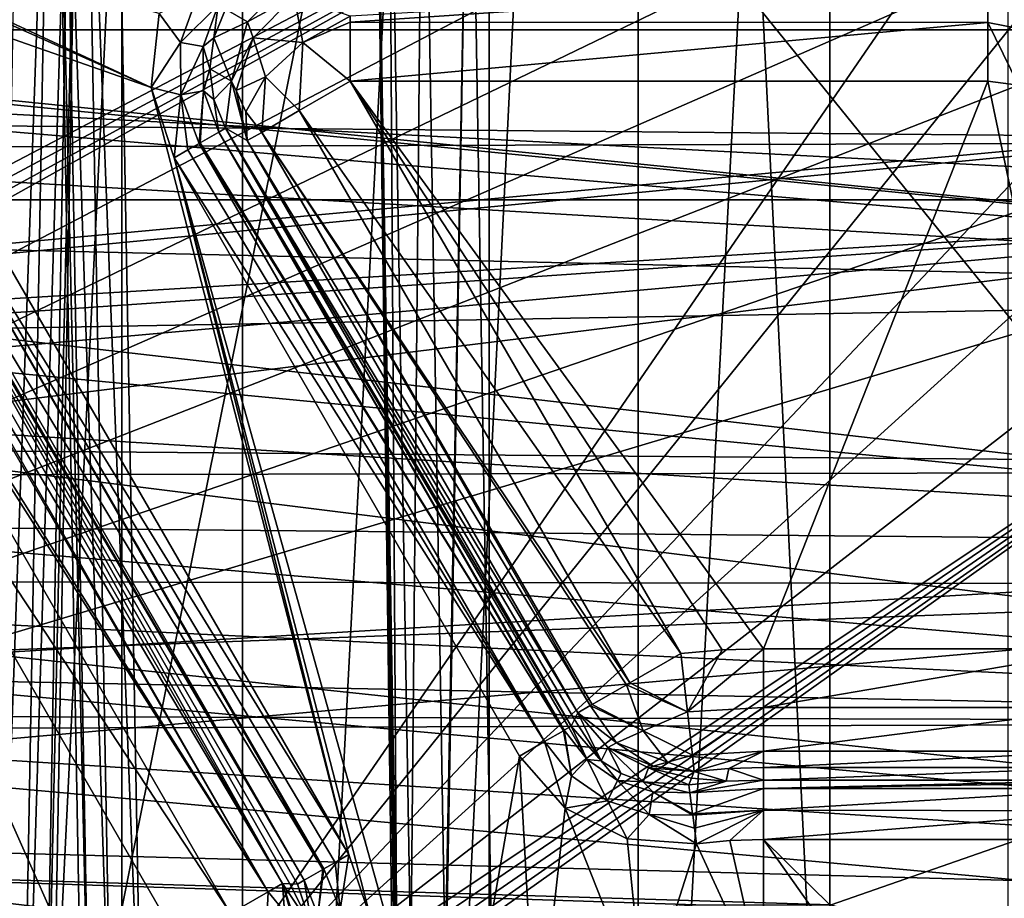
# Model space of a CAD drawing. Header units: millimetres. Extents: x -40 to 40, y -40 to 40.
# Tile 183 of 192: x 16.7 to 25, y 4 to 11.4. Entities that reach past the tile are written whole.
import ezdxf

# ---------------------------------------------------------------- set-up
doc = ezdxf.new("R2010")
doc.units = ezdxf.units.MM
doc.header["$LTSCALE"] = 8.749007
for name, color, linetype in [('1', 7, 'CONTINUOUS'), ('104', 7, 'CONTINUOUS'), ('109', 7, 'CONTINUOUS'), ('139', 7, 'CONTINUOUS'), ('16', 7, 'CONTINUOUS'), ('419', 7, 'CONTINUOUS'), ('420', 7, 'CONTINUOUS'), ('430', 7, 'CONTINUOUS'), ('447', 7, 'CONTINUOUS'), ('451', 7, 'CONTINUOUS'), ('452', 7, 'CONTINUOUS'), ('453', 7, 'CONTINUOUS'), ('454', 7, 'CONTINUOUS'), ('48', 7, 'CONTINUOUS'), ('60', 7, 'CONTINUOUS'), ('658', 7, 'CONTINUOUS'), ('659', 7, 'CONTINUOUS'), ('681', 7, 'CONTINUOUS'), ('682', 7, 'CONTINUOUS'), ('683', 7, 'CONTINUOUS'), ('684', 7, 'CONTINUOUS'), ('685', 7, 'CONTINUOUS'), ('847', 7, 'CONTINUOUS'), ('848', 7, 'CONTINUOUS'), ('849', 7, 'CONTINUOUS'), ('850', 7, 'CONTINUOUS'), ('851', 7, 'CONTINUOUS'), ('854', 7, 'CONTINUOUS'), ('855', 7, 'CONTINUOUS'), ('856', 7, 'CONTINUOUS'), ('862', 7, 'CONTINUOUS'), ('863', 7, 'CONTINUOUS'), ('864', 7, 'CONTINUOUS'), ('865', 7, 'CONTINUOUS'), ('866', 7, 'CONTINUOUS'), ('867', 7, 'CONTINUOUS'), ('868', 7, 'CONTINUOUS'), ('869', 7, 'CONTINUOUS'), ('870', 7, 'CONTINUOUS'), ('871', 7, 'CONTINUOUS')]:
    doc.layers.add(name, color=color, linetype=linetype)

msp = doc.modelspace()

# ---------------------------------------------------------------- linework, layer by layer
at = {"layer": '1', "linetype": 'CONTINUOUS'}
for points in [[(18.6197, 34.8362), (15.116, 36.4932), (15.1168, -36.4929), (18.6197, 34.8362)], [(18.6204, -34.8358), (18.6197, 34.8362), (15.1168, -36.4929), (18.6204, -34.8358)], [(21.9445, 32.8434), (18.6197, 34.8362), (18.6204, -34.8358), (21.9445, 32.8434)], [(21.9451, -32.843), (21.9445, 32.8434), (18.6204, -34.8358), (21.9451, -32.843)], [(25.0582, 30.5342), (21.9445, 32.8434), (25.0583, -30.5341), (25.0582, 30.5342)], [(25.0583, -30.5341), (21.9445, 32.8434), (21.9451, -32.843), (25.0583, -30.5341)]]:
    msp.add_3dface(points, dxfattribs=at)
at = {"layer": '104', "linetype": 'CONTINUOUS'}
for points in [[(-29.2335, 13.0155, -730), (-30.4337, 9.8888, -730), (30.4335, 9.8895, -730), (-29.2335, 13.0155, -730)], [(29.2331, 13.0163, -730), (-29.2335, 13.0155, -730), (30.4335, 9.8895, -730), (29.2331, 13.0163, -730)], [(30.4335, 9.8895, -730), (-30.4337, 9.8888, -730), (0, 8.05, -730), (30.4335, 9.8895, -730)], [(1.5712, 7.8952, -730), (30.4335, 9.8895, -730), (0, 8.05, -730), (1.5712, 7.8952, -730)], [(3.0809, 7.4371, -730), (30.4335, 9.8895, -730), (1.5712, 7.8952, -730), (3.0809, 7.4371, -730)], [(4.4723, 6.6934, -730), (30.4335, 9.8895, -730), (3.0809, 7.4371, -730), (4.4723, 6.6934, -730)], [(31.3005, 6.6543, -730), (30.4335, 9.8895, -730), (4.4723, 6.6934, -730), (31.3005, 6.6543, -730)], [(5.6921, 5.6924, -730), (31.3005, 6.6543, -730), (4.4723, 6.6934, -730), (5.6921, 5.6924, -730)], [(6.6933, 4.4723, -730), (31.3005, 6.6543, -730), (5.6921, 5.6924, -730), (6.6933, 4.4723, -730)], [(23.5687, 3.9594, -730), (31.3005, 6.6543, -730), (6.6933, 4.4723, -730), (23.5687, 3.9594, -730)], [(24.6619, 3.6384, -730), (31.3005, 6.6543, -730), (23.5687, 3.9594, -730), (24.6619, 3.6384, -730)], [(31.8246, 3.346, -730), (31.3005, 6.6543, -730), (24.6619, 3.6384, -730), (31.8246, 3.346, -730)], [(7.4373, 3.0804, -730), (22.43, 3.9592, -730), (6.6933, 4.4723, -730), (7.4373, 3.0804, -730)], [(22.43, 3.9592, -730), (23.5687, 3.9594, -730), (6.6933, 4.4723, -730), (22.43, 3.9592, -730)]]:
    msp.add_3dface(points, dxfattribs=at)
at = {"layer": '109', "linetype": 'CONTINUOUS'}
for points in [[(-29.4957, 13.6475, -733), (29.4959, 13.647, -733), (-0.9862, 10.6545, -733), (-29.4957, 13.6475, -733)], [(-0.9862, 10.6545, -733), (29.4959, 13.647, -733), (0.9877, 10.6543, -733), (-0.9862, 10.6545, -733)], [(29.4959, 13.647, -733), (30.7984, 10.3781, -733), (0.9877, 10.6543, -733), (29.4959, 13.647, -733)], [(0.9877, 10.6543, -733), (30.7984, 10.3781, -733), (2.9282, 10.2915, -733), (0.9877, 10.6543, -733)], [(30.7984, 10.3781, -733), (31.7401, 6.9868, -733), (2.9282, 10.2915, -733), (30.7984, 10.3781, -733)], [(2.9282, 10.2915, -733), (31.7401, 6.9868, -733), (4.7685, 9.5787, -733), (2.9282, 10.2915, -733)], [(4.7685, 9.5787, -733), (31.7401, 6.9868, -733), (6.4472, 8.5395, -733), (4.7685, 9.5787, -733)], [(6.4472, 8.5395, -733), (31.7401, 6.9868, -733), (7.9069, 7.2091, -733), (6.4472, 8.5395, -733)], [(7.9069, 7.2091, -733), (31.7401, 6.9868, -733), (9.097, 5.6333, -733), (7.9069, 7.2091, -733)], [(31.7401, 6.9868, -733), (32.3094, 3.5142, -733), (9.097, 5.6333, -733), (31.7401, 6.9868, -733)], [(9.097, 5.6333, -733), (32.3094, 3.5142, -733), (9.9772, 3.866, -733), (9.097, 5.6333, -733)]]:
    msp.add_3dface(points, dxfattribs=at)
at = {"layer": '139', "linetype": 'CONTINUOUS'}
for points in [[(17.9164, 11.4559, -733), (14.4783, 12.4009, -733), (17.851, 10.8342, -733), (17.9164, 11.4559, -733)], [(14.4783, 12.4009, -733), (14.9298, 12.1401, -733), (17.851, 10.8342, -733), (14.4783, 12.4009, -733)], [(14.9298, 12.1401, -733), (15.2642, 11.7415, -733), (17.851, 10.8342, -733), (14.9298, 12.1401, -733)], [(15.2642, 11.7415, -733), (19.5129, 4.3825, -733), (17.851, 10.8342, -733), (15.2642, 11.7415, -733)], [(17.851, 10.8342, -733), (19.5129, 4.3825, -733), (18.0438, 10.2417, -733), (17.851, 10.8342, -733)], [(20.9482, 5.2112, -733), (18.0438, 10.2417, -733), (20.3714, 1.9113, -733), (20.9482, 5.2112, -733)], [(18.0438, 10.2417, -733), (19.7007, 3.831, -733), (20.3714, 1.9113, -733), (18.0438, 10.2417, -733)], [(19.5129, 4.3825, -733), (19.7007, 3.831, -733), (18.0438, 10.2417, -733), (19.5129, 4.3825, -733)], [(21.0905, 2.6298, -733), (20.9482, 5.2112, -733), (20.3714, 1.9113, -733), (21.0905, 2.6298, -733)], [(21.3319, 4.7728, -733), (20.9482, 5.2112, -733), (21.0905, 2.6298, -733), (21.3319, 4.7728, -733)], [(21.9956, 3.0909, -733), (21.3319, 4.7728, -733), (21.0905, 2.6298, -733), (21.9956, 3.0909, -733)], [(21.8538, 4.5137, -733), (21.3319, 4.7728, -733), (21.9956, 3.0909, -733), (21.8538, 4.5137, -733)], [(22.435, 4.4731, -733), (21.8538, 4.5137, -733), (21.9956, 3.0909, -733), (22.435, 4.4731, -733)], [(22.9997, 3.25, -733), (22.435, 4.4731, -733), (21.9956, 3.0909, -733), (22.9997, 3.25, -733)], [(22.7169, 4.4998, -733), (22.435, 4.4731, -733), (22.9997, 3.25, -733), (22.7169, 4.4998, -733)], [(23, 4.5087, -733), (22.7169, 4.4998, -733), (22.9997, 3.25, -733), (23, 4.5087, -733)], [(24.0042, 3.091, -733), (23, 4.5087, -733), (22.9997, 3.25, -733), (24.0042, 3.091, -733)], [(24.9101, 2.6294, -733), (23, 4.5087, -733), (24.0042, 3.091, -733), (24.9101, 2.6294, -733)], [(25.9916, 4.5087, -733), (23, 4.5087, -733), (24.9101, 2.6294, -733), (25.9916, 4.5087, -733)], [(25.6289, 1.9109, -733), (25.9916, 4.5087, -733), (24.9101, 2.6294, -733), (25.6289, 1.9109, -733)]]:
    msp.add_3dface(points, dxfattribs=at)
at = {"layer": '16', "linetype": 'CONTINUOUS'}
for points in [[(31.5859, 12.5831, -3.5), (32.7611, 9.0945, -3.5), (5, 11.9103, -3.5), (31.5859, 12.5831, -3.5)], [(5, 11.9103, -3.5), (32.7611, 9.0945, -3.5), (6.0041, 11.7512, -3.5), (5, 11.9103, -3.5)], [(6.0041, 11.7512, -3.5), (32.7611, 9.0945, -3.5), (6.9103, 11.2896, -3.5), (6.0041, 11.7512, -3.5)], [(6.9103, 11.2896, -3.5), (32.7611, 9.0945, -3.5), (7.6293, 10.5706, -3.5), (6.9103, 11.2896, -3.5)], [(7.6293, 10.5706, -3.5), (32.7611, 9.0945, -3.5), (8.0908, 9.6649, -3.5), (7.6293, 10.5706, -3.5)], [(8.0908, 9.6649, -3.5), (32.7611, 9.0945, -3.5), (8.25, 8.6598, -3.5), (8.0908, 9.6649, -3.5)], [(32.7611, 9.0945, -3.5), (33.5522, 5.4998, -3.5), (8.25, 8.6598, -3.5), (32.7611, 9.0945, -3.5)], [(8.25, 8.6598, -3.5), (33.5522, 5.4998, -3.5), (8.0909, 7.6557, -3.5), (8.25, 8.6598, -3.5)], [(8.0909, 7.6557, -3.5), (33.5522, 5.4998, -3.5), (7.6296, 6.7503, -3.5), (8.0909, 7.6557, -3.5)], [(7.6296, 6.7503, -3.5), (33.5522, 5.4998, -3.5), (6.9106, 6.0311, -3.5), (7.6296, 6.7503, -3.5)], [(6.9106, 6.0311, -3.5), (33.5522, 5.4998, -3.5), (6.0045, 5.5694, -3.5), (6.9106, 6.0311, -3.5)], [(33.5522, 5.4998, -3.5), (5, 5.4103, -3.5), (6.0045, 5.5694, -3.5), (33.5522, 5.4998, -3.5)], [(-33.9501, 1.8406, -3.5), (-33.5521, 5.5004, -3.5), (33.9501, 1.8406, -3.5), (-33.9501, 1.8406, -3.5)], [(33.9501, 1.8406, -3.5), (-33.5521, 5.5004, -3.5), (5, 5.4103, -3.5), (33.9501, 1.8406, -3.5)], [(33.5522, 5.4998, -3.5), (33.9501, 1.8406, -3.5), (5, 5.4103, -3.5), (33.5522, 5.4998, -3.5)]]:
    msp.add_3dface(points, dxfattribs=at)
at = {"layer": '419', "linetype": 'CONTINUOUS'}
for points in [[(16.7373, 0, -743.5699), (16.4823, 0, -743.5), (16.9996, 14.5121, -743.3166), (16.7373, 0, -743.5699)], [(16.4823, 0, -743.5), (16.7446, 14.5087, -743.2467), (16.9996, 14.5121, -743.3166), (16.4823, 0, -743.5)], [(16.921, 0, -743.7601), (16.7373, 0, -743.5699), (17.1833, 14.5121, -743.5068), (16.921, 0, -743.7601)], [(16.7373, 0, -743.5699), (16.9996, 14.5121, -743.3166), (17.1833, 14.5121, -743.5068), (16.7373, 0, -743.5699)], [(17.2442, 14.5087, -743.7641), (16.921, 0, -743.7601), (17.1833, 14.5121, -743.5068), (17.2442, 14.5087, -743.7641)], [(16.9819, 0, -744.0174), (16.921, 0, -743.7601), (17.2442, 14.5087, -743.7641), (16.9819, 0, -744.0174)]]:
    msp.add_3dface(points, dxfattribs=at)
at = {"layer": '420', "linetype": 'CONTINUOUS'}
for points in [[(14.3105, 0, -820.5175), (16.9819, 0, -744.0174), (14.5551, 14.5087, -820.7708), (14.3105, 0, -820.5175)], [(16.9819, 0, -744.0174), (17.2442, 14.5087, -743.7641), (14.5551, 14.5087, -820.7708), (16.9819, 0, -744.0174)]]:
    msp.add_3dface(points, dxfattribs=at)
at = {"layer": '430', "linetype": 'CONTINUOUS'}
for points in [[(1.7467, 14.5087, -823.7467), (24.9125, 14.5088, -823.7467), (1.9566, 2.4826, -823.9567), (1.7467, 14.5087, -823.7467)], [(1.9566, 2.4826, -823.9567), (24.9125, 14.5088, -823.7467), (2.0265, 2.2362, -823.961), (1.9566, 2.4826, -823.9567)], [(2.0265, 2.2362, -823.961), (24.9125, 14.5088, -823.7467), (2.2089, 2.0569, -823.9641), (2.0265, 2.2362, -823.961)], [(24.9125, 14.5088, -823.7467), (2.4565, 1.9913, -823.9652), (2.2089, 2.0569, -823.9641), (24.9125, 14.5088, -823.7467)], [(2.4565, 1.9913, -823.9652), (24.9125, 14.5088, -823.7467), (26.0706, 14.3571, -823.7494), (2.4565, 1.9913, -823.9652)], [(27.1505, 13.9127, -823.7572), (2.4565, 1.9913, -823.9652), (26.0706, 14.3571, -823.7494), (27.1505, 13.9127, -823.7572)], [(28.0797, 13.2054, -823.7695), (2.4565, 1.9913, -823.9652), (27.1505, 13.9127, -823.7572), (28.0797, 13.2054, -823.7695)], [(28.796, 12.2822, -823.7856), (2.4565, 1.9913, -823.9652), (28.0797, 13.2054, -823.7695), (28.796, 12.2822, -823.7856)], [(29.2506, 11.205, -823.8044), (2.4565, 1.9913, -823.9652), (28.796, 12.2822, -823.7856), (29.2506, 11.205, -823.8044)], [(29.4123, 10.048, -823.8246), (2.4565, 1.9913, -823.9652), (29.2506, 11.205, -823.8044), (29.4123, 10.048, -823.8246)], [(29.4827, 1.9913, -823.9652), (2.4565, 1.9913, -823.9652), (29.4123, 10.048, -823.8246), (29.4827, 1.9913, -823.9652)]]:
    msp.add_3dface(points, dxfattribs=at)
at = {"layer": '447', "linetype": 'CONTINUOUS'}
for points in [[(26.0711, 14.357, -821.2506), (17.5509, 14.5087, -821.2533), (17.7718, 2.286, -821.0399), (26.0711, 14.357, -821.2506)], [(27.1523, 13.9117, -821.2428), (26.0711, 14.357, -821.2506), (17.7718, 2.286, -821.0399), (27.1523, 13.9117, -821.2428)], [(28.0818, 13.2034, -821.2305), (27.1523, 13.9117, -821.2428), (17.7718, 2.286, -821.0399), (28.0818, 13.2034, -821.2305)], [(28.7971, 12.2804, -821.2144), (28.0818, 13.2034, -821.2305), (17.7718, 2.286, -821.0399), (28.7971, 12.2804, -821.2144)], [(29.2508, 11.2046, -821.1956), (28.7971, 12.2804, -821.2144), (17.7718, 2.286, -821.0399), (29.2508, 11.2046, -821.1956)], [(29.4123, 10.048, -821.1754), (29.2508, 11.2046, -821.1956), (17.7718, 2.286, -821.0399), (29.4123, 10.048, -821.1754)], [(17.7963, 2.1727, -821.0379), (29.4123, 10.048, -821.1754), (17.7718, 2.286, -821.0399), (17.7963, 2.1727, -821.0379)], [(17.8617, 2.0773, -821.0363), (29.4123, 10.048, -821.1754), (17.7963, 2.1727, -821.0379), (17.8617, 2.0773, -821.0363)], [(17.9583, 2.0137, -821.0351), (29.4123, 10.048, -821.1754), (17.8617, 2.0773, -821.0363), (17.9583, 2.0137, -821.0351)], [(18.0722, 1.9913, -821.0348), (29.4123, 10.048, -821.1754), (17.9583, 2.0137, -821.0351), (18.0722, 1.9913, -821.0348)], [(29.4827, 1.9913, -821.0348), (29.4123, 10.048, -821.1754), (18.0722, 1.9913, -821.0348), (29.4827, 1.9913, -821.0348)]]:
    msp.add_3dface(points, dxfattribs=at)
at = {"layer": '451', "linetype": 'CONTINUOUS'}
for points in [[(20.5297, 14.5087, -743.2467), (29.4698, 3.4651, -743.4395), (20.7159, 3.4651, -743.4395), (20.5297, 14.5087, -743.2467)], [(29.4123, 10.048, -743.3246), (29.4698, 3.4651, -743.4395), (20.5297, 14.5087, -743.2467), (29.4123, 10.048, -743.3246)], [(29.2506, 11.205, -743.3044), (29.4123, 10.048, -743.3246), (20.5297, 14.5087, -743.2467), (29.2506, 11.205, -743.3044)], [(28.796, 12.2822, -743.2856), (29.2506, 11.205, -743.3044), (20.5297, 14.5087, -743.2467), (28.796, 12.2822, -743.2856)]]:
    msp.add_3dface(points, dxfattribs=at)
at = {"layer": '452', "linetype": 'CONTINUOUS'}
for points in [[(19.7303, 14.5087, -744.0187), (19.8464, 14.5117, -743.6306), (19.9165, 3.4651, -744.2115), (19.7303, 14.5087, -744.0187)], [(19.8464, 14.5117, -743.6306), (20.1378, 14.5117, -743.3493), (20.035, 3.4603, -743.8198), (19.8464, 14.5117, -743.6306)], [(19.9165, 3.4651, -744.2115), (19.8464, 14.5117, -743.6306), (20.0327, 3.4603, -743.8235), (19.9165, 3.4651, -744.2115)], [(20.0327, 3.4603, -743.8235), (19.8464, 14.5117, -743.6306), (20.035, 3.4603, -743.8198), (20.0327, 3.4603, -743.8235)], [(20.035, 3.4603, -743.8198), (20.1378, 14.5117, -743.3493), (20.3241, 3.4603, -743.5421), (20.035, 3.4603, -743.8198)], [(20.1378, 14.5117, -743.3493), (20.5297, 14.5087, -743.2467), (20.3241, 3.4603, -743.5421), (20.1378, 14.5117, -743.3493)], [(20.3241, 3.4603, -743.5421), (20.5297, 14.5087, -743.2467), (20.3324, 3.4603, -743.5376), (20.3241, 3.4603, -743.5421)], [(20.5297, 14.5087, -743.2467), (20.7159, 3.4651, -743.4395), (20.3324, 3.4603, -743.5376), (20.5297, 14.5087, -743.2467)]]:
    msp.add_3dface(points, dxfattribs=at)
at = {"layer": '453', "linetype": 'CONTINUOUS'}
for points in [[(17.0513, 14.5087, -820.7359), (19.7303, 14.5087, -744.0187), (17.2722, 2.286, -820.5225), (17.0513, 14.5087, -820.7359)], [(17.2722, 2.286, -820.5225), (19.7303, 14.5087, -744.0187), (19.8952, 2.2861, -745.4113), (17.2722, 2.286, -820.5225)], [(19.7303, 14.5087, -744.0187), (19.9165, 3.4651, -744.2115), (19.921, 3.0124, -744.3088), (19.7303, 14.5087, -744.0187)], [(19.8952, 2.2861, -745.4113), (19.7303, 14.5087, -744.0187), (19.9095, 2.3753, -744.957), (19.8952, 2.2861, -745.4113)], [(19.9095, 2.3753, -744.957), (19.7303, 14.5087, -744.0187), (19.9185, 2.6302, -744.5701), (19.9095, 2.3753, -744.957)], [(19.9185, 2.6302, -744.5701), (19.7303, 14.5087, -744.0187), (19.921, 3.0124, -744.3088), (19.9185, 2.6302, -744.5701)]]:
    msp.add_3dface(points, dxfattribs=at)
at = {"layer": '454', "linetype": 'CONTINUOUS'}
for points in [[(17.1122, 14.5121, -820.9932), (17.0513, 14.5087, -820.7359), (17.3331, 2.2827, -820.7795), (17.1122, 14.5121, -820.9932)], [(17.0513, 14.5087, -820.7359), (17.2722, 2.286, -820.5225), (17.3331, 2.2827, -820.7795), (17.0513, 14.5087, -820.7359)], [(17.5169, 2.2827, -820.9699), (17.1122, 14.5121, -820.9932), (17.3331, 2.2827, -820.7795), (17.5169, 2.2827, -820.9699)], [(17.2958, 14.5121, -821.1834), (17.1122, 14.5121, -820.9932), (17.5169, 2.2827, -820.9699), (17.2958, 14.5121, -821.1834)], [(17.7718, 2.286, -821.0399), (17.2958, 14.5121, -821.1834), (17.5169, 2.2827, -820.9699), (17.7718, 2.286, -821.0399)], [(17.5509, 14.5087, -821.2533), (17.2958, 14.5121, -821.1834), (17.7718, 2.286, -821.0399), (17.5509, 14.5087, -821.2533)]]:
    msp.add_3dface(points, dxfattribs=at)
at = {"layer": '48', "linetype": 'CONTINUOUS'}
for points in [[(-36.0693, 11.3184, -14), (-34.7392, 14.9093, -14), (34.7395, 14.9087, -14), (-36.0693, 11.3184, -14)], [(-36.0693, 11.3184, -14), (34.7395, 14.9087, -14), (36.0695, 11.3179, -14), (-36.0693, 11.3184, -14)], [(-36.0693, 11.3184, -14), (36.0695, 11.3179, -14), (-0.8299, 7.9031, -14), (-36.0693, 11.3184, -14)], [(-0.8299, 7.9031, -14), (36.0695, 11.3179, -14), (0.8316, 7.9029, -14), (-0.8299, 7.9031, -14)], [(36.0695, 11.3179, -14), (37.0296, 7.6101, -14), (0.8316, 7.9029, -14), (36.0695, 11.3179, -14)], [(0.8316, 7.9029, -14), (37.0296, 7.6101, -14), (2.456, 7.5575, -14), (0.8316, 7.9029, -14)], [(37.0296, 7.6101, -14), (37.6095, 3.8248, -14), (2.456, 7.5575, -14), (37.0296, 7.6101, -14)], [(2.456, 7.5575, -14), (37.6095, 3.8248, -14), (3.973, 6.8821, -14), (2.456, 7.5575, -14)], [(3.973, 6.8821, -14), (37.6095, 3.8248, -14), (5.3166, 5.906, -14), (3.973, 6.8821, -14)], [(5.3166, 5.906, -14), (37.6095, 3.8248, -14), (6.4285, 4.6714, -14), (5.3166, 5.906, -14)], [(6.4285, 4.6714, -14), (37.6095, 3.8248, -14), (7.2592, 3.2329, -14), (6.4285, 4.6714, -14)]]:
    msp.add_3dface(points, dxfattribs=at)
at = {"layer": '60', "linetype": 'CONTINUOUS'}
for points in [[(14.3194, 32.1653, -11.5), (14.3201, -32.1649, -11.5), (17.6029, 30.4924, -11.5), (14.3194, 32.1653, -11.5)], [(14.3201, -32.1649, -11.5), (17.6035, -30.492, -11.5), (17.6029, 30.4924, -11.5), (14.3201, -32.1649, -11.5)], [(17.6029, 30.4924, -11.5), (17.6035, -30.492, -11.5), (20.6939, 28.4853, -11.5), (17.6029, 30.4924, -11.5)], [(17.6035, -30.492, -11.5), (20.6948, -28.4846, -11.5), (20.6939, 28.4853, -11.5), (17.6035, -30.492, -11.5)], [(20.6939, 28.4853, -11.5), (20.6948, -28.4846, -11.5), (23.5583, 26.1659, -11.5), (20.6939, 28.4853, -11.5)], [(20.6948, -28.4846, -11.5), (23.5587, -26.1655, -11.5), (23.5583, 26.1659, -11.5), (20.6948, -28.4846, -11.5)], [(23.5583, 26.1659, -11.5), (23.5587, -26.1655, -11.5), (26.1645, 23.5599, -11.5), (23.5583, 26.1659, -11.5)], [(23.5587, -26.1655, -11.5), (26.165, -23.5593, -11.5), (26.1645, 23.5599, -11.5), (23.5587, -26.1655, -11.5)]]:
    msp.add_3dface(points, dxfattribs=at)
at = {"layer": '658', "linetype": 'CONTINUOUS'}
for points in [[(18.0882, 3.6402, -740.5), (13.9046, 10.8864, -740.5), (17.5297, 2.7298, -740.5), (18.0882, 3.6402, -740.5)], [(13.9046, 10.8864, -740.5), (16.7022, 3.5402, -740.5), (17.5297, 2.7298, -740.5), (13.9046, 10.8864, -740.5)]]:
    msp.add_3dface(points, dxfattribs=at)
at = {"layer": '659', "linetype": 'CONTINUOUS'}
for points in [[(14.7705, 11.3863, -739.5175), (14.674, 11.3306, -739.9592), (18.9541, 4.1401, -739.5175), (14.7705, 11.3863, -739.5175)], [(14.6495, 11.3164, -740.0101), (14.3799, 11.1608, -740.3359), (18.8332, 4.0703, -740.01), (14.6495, 11.3164, -740.0101)], [(14.674, 11.3306, -739.9592), (14.6495, 11.3164, -740.0101), (18.8332, 4.0703, -740.01), (14.674, 11.3306, -739.9592)], [(18.9541, 4.1401, -739.5175), (14.674, 11.3306, -739.9592), (18.8332, 4.0703, -740.01), (18.9541, 4.1401, -739.5175)], [(14.3335, 11.134, -740.3688), (13.9046, 10.8864, -740.5), (18.5169, 3.8877, -740.3689), (14.3335, 11.134, -740.3688)], [(14.3799, 11.1608, -740.3359), (14.3335, 11.134, -740.3688), (18.8332, 4.0703, -740.01), (14.3799, 11.1608, -740.3359)], [(18.8332, 4.0703, -740.01), (14.3335, 11.134, -740.3688), (18.5169, 3.8877, -740.3689), (18.8332, 4.0703, -740.01)], [(13.9046, 10.8864, -740.5), (18.0882, 3.6402, -740.5), (18.5169, 3.8877, -740.3689), (13.9046, 10.8864, -740.5)]]:
    msp.add_3dface(points, dxfattribs=at)
at = {"layer": '681', "linetype": 'CONTINUOUS'}
for points in [[(18.8332, 4.0703, -740.01), (18.5169, 3.8877, -740.3689), (18.8117, 3.6097, -740.1897), (18.8332, 4.0703, -740.01)], [(18.9703, 3.9007, -739.8925), (18.8332, 4.0703, -740.01), (18.8117, 3.6097, -740.1897), (18.9703, 3.9007, -739.8925)], [(18.9541, 4.1401, -739.5175), (18.8332, 4.0703, -740.01), (18.9703, 3.9007, -739.8925), (18.9541, 4.1401, -739.5175)], [(18.9541, 4.1401, -739.5175), (19.0508, 3.8056, -739.7146), (19.0788, 3.7761, -739.5205), (18.9541, 4.1401, -739.5175)], [(18.9541, 4.1401, -739.5175), (18.9703, 3.9007, -739.8925), (19.0508, 3.8056, -739.7146), (18.9541, 4.1401, -739.5175)]]:
    msp.add_3dface(points, dxfattribs=at)
at = {"layer": '682', "linetype": 'CONTINUOUS'}
for points in [[(18.9541, 4.1401, -739.5175), (19.2049, 3.7666, -733.4897), (19.017, 4.1363, -736.5056), (18.9541, 4.1401, -739.5175)], [(18.9541, 4.1401, -739.5175), (19.0788, 3.7761, -739.5205), (19.2049, 3.7666, -733.4897), (18.9541, 4.1401, -739.5175)], [(19.08, 4.1326, -733.4913), (19.017, 4.1363, -736.5056), (19.2049, 3.7666, -733.4897), (19.08, 4.1326, -733.4913)]]:
    msp.add_3dface(points, dxfattribs=at)
at = {"layer": '683', "linetype": 'CONTINUOUS'}
for points in [[(14.7705, 11.3863, -739.5175), (18.9541, 4.1401, -739.5175), (14.8313, 11.4915, -733.4913), (14.7705, 11.3863, -739.5175)], [(14.8313, 11.4915, -733.4913), (18.9541, 4.1401, -739.5175), (19.017, 4.1363, -736.5056), (14.8313, 11.4915, -733.4913)], [(14.8313, 11.4915, -733.4913), (19.017, 4.1363, -736.5056), (19.08, 4.1326, -733.4913), (14.8313, 11.4915, -733.4913)]]:
    msp.add_3dface(points, dxfattribs=at)
at = {"layer": '684', "linetype": 'CONTINUOUS'}
for points in [[(19.5129, 4.3825, -733), (15.2642, 11.7415, -733), (15.0535, 11.6198, -733.0632), (19.5129, 4.3825, -733)], [(14.8948, 11.5282, -733.2391), (19.2934, 4.2558, -733.069), (15.0535, 11.6198, -733.0632), (14.8948, 11.5282, -733.2391)], [(19.3031, 4.2614, -733.0626), (19.398, 4.3161, -733.0179), (15.0535, 11.6198, -733.0632), (19.3031, 4.2614, -733.0626)], [(19.2934, 4.2558, -733.069), (19.3031, 4.2614, -733.0626), (15.0535, 11.6198, -733.0632), (19.2934, 4.2558, -733.069)], [(19.398, 4.3161, -733.0179), (19.5129, 4.3825, -733), (15.0535, 11.6198, -733.0632), (19.398, 4.3161, -733.0179)], [(14.8488, 11.5016, -733.3589), (19.1383, 4.1663, -733.2491), (14.8948, 11.5282, -733.2391), (14.8488, 11.5016, -733.3589)], [(19.1383, 4.1663, -733.2491), (19.2934, 4.2558, -733.069), (14.8948, 11.5282, -733.2391), (19.1383, 4.1663, -733.2491)], [(14.8313, 11.4915, -733.4913), (19.1383, 4.1663, -733.2491), (14.8488, 11.5016, -733.3589), (14.8313, 11.4915, -733.4913)], [(14.8313, 11.4915, -733.4913), (19.08, 4.1326, -733.4913), (19.1383, 4.1663, -733.2491), (14.8313, 11.4915, -733.4913)]]:
    msp.add_3dface(points, dxfattribs=at)
at = {"layer": '685', "linetype": 'CONTINUOUS'}
for points in [[(19.398, 4.3161, -733.0179), (19.3031, 4.2614, -733.0626), (19.4396, 3.9201, -733.0619), (19.398, 4.3161, -733.0179)], [(19.5129, 4.3825, -733), (19.398, 4.3161, -733.0179), (19.4396, 3.9201, -733.0619), (19.5129, 4.3825, -733)], [(19.7007, 3.831, -733), (19.5129, 4.3825, -733), (19.4396, 3.9201, -733.0619), (19.7007, 3.831, -733)], [(19.2934, 4.2558, -733.069), (19.1383, 4.1663, -733.2491), (19.253, 3.8763, -733.2493), (19.2934, 4.2558, -733.069)], [(19.3031, 4.2614, -733.0626), (19.2934, 4.2558, -733.069), (19.253, 3.8763, -733.2493), (19.3031, 4.2614, -733.0626)], [(19.4396, 3.9201, -733.0619), (19.3031, 4.2614, -733.0626), (19.253, 3.8763, -733.2493), (19.4396, 3.9201, -733.0619)], [(19.08, 4.1326, -733.4913), (19.2049, 3.7666, -733.4897), (19.1383, 4.1663, -733.2491), (19.08, 4.1326, -733.4913)], [(19.1383, 4.1663, -733.2491), (19.2049, 3.7666, -733.4897), (19.253, 3.8763, -733.2493), (19.1383, 4.1663, -733.2491)]]:
    msp.add_3dface(points, dxfattribs=at)
at = {"layer": '847', "linetype": 'CONTINUOUS'}
for points in [[(23, 4.9387, -733.245), (25.9916, 5.0086, -733.4913), (23, 5.0086, -733.4913), (23, 4.9387, -733.245)], [(25.9916, 4.9883, -733.3589), (25.9916, 5.0086, -733.4913), (23, 4.9387, -733.245), (25.9916, 4.9883, -733.3589)], [(25.9916, 4.9419, -733.2504), (25.9916, 4.9883, -733.3589), (23, 4.9387, -733.245), (25.9916, 4.9419, -733.2504)], [(25.9916, 4.9352, -733.2391), (25.9916, 4.9419, -733.2504), (23, 4.9387, -733.245), (25.9916, 4.9352, -733.2391)], [(23, 4.7561, -733.0655), (25.9916, 4.9352, -733.2391), (23, 4.9387, -733.245), (23, 4.7561, -733.0655)], [(25.9916, 4.7508, -733.0626), (25.9916, 4.9352, -733.2391), (23, 4.7561, -733.0655), (25.9916, 4.7508, -733.0626)], [(23, 4.5087, -733), (25.9916, 4.7508, -733.0626), (23, 4.7561, -733.0655), (23, 4.5087, -733)], [(23, 4.5087, -733), (25.9916, 4.5087, -733), (25.9916, 4.7508, -733.0626), (23, 4.5087, -733)]]:
    msp.add_3dface(points, dxfattribs=at)
at = {"layer": '848', "linetype": 'CONTINUOUS'}
for points in [[(22.3723, 4.9691, -733.4913), (22.3808, 4.9022, -733.2491), (22.6855, 4.9987, -733.4913), (22.3723, 4.9691, -733.4913)], [(23, 4.9387, -733.245), (23, 5.0086, -733.4913), (22.3808, 4.9022, -733.2491), (23, 4.9387, -733.245)], [(22.3808, 4.9022, -733.2491), (23, 5.0086, -733.4913), (22.6855, 4.9987, -733.4913), (22.3808, 4.9022, -733.2491)], [(22.4032, 4.7245, -733.069), (23, 4.9387, -733.245), (22.3808, 4.9022, -733.2491), (22.4032, 4.7245, -733.069)], [(23, 4.7561, -733.0655), (23, 4.9387, -733.245), (22.4032, 4.7245, -733.069), (23, 4.7561, -733.0655)], [(22.4046, 4.7134, -733.0626), (23, 4.7561, -733.0655), (22.4032, 4.7245, -733.069), (22.4046, 4.7134, -733.0626)], [(22.4183, 4.6048, -733.0179), (23, 4.7561, -733.0655), (22.4046, 4.7134, -733.0626), (22.4183, 4.6048, -733.0179)], [(22.435, 4.4731, -733), (23, 4.7561, -733.0655), (22.4183, 4.6048, -733.0179), (22.435, 4.4731, -733)], [(22.435, 4.4731, -733), (22.7169, 4.4998, -733), (23, 4.7561, -733.0655), (22.435, 4.4731, -733)], [(22.7169, 4.4998, -733), (23, 4.5087, -733), (23, 4.7561, -733.0655), (22.7169, 4.4998, -733)]]:
    msp.add_3dface(points, dxfattribs=at)
at = {"layer": '849', "linetype": 'CONTINUOUS'}
for points in [[(21.1579, 5.3323, -733.0626), (21.3853, 5.0435, -733.0619), (21.3176, 5.4244, -733.2391), (21.1579, 5.3323, -733.0626)], [(21.3176, 5.4244, -733.2391), (21.3853, 5.0435, -733.0619), (21.3234, 5.4278, -733.2504), (21.3176, 5.4244, -733.2391)], [(21.3234, 5.4278, -733.2504), (21.5165, 5.1831, -733.2493), (21.3636, 5.451, -733.3589), (21.3234, 5.4278, -733.2504)], [(21.3234, 5.4278, -733.2504), (21.3853, 5.0435, -733.0619), (21.5165, 5.1831, -733.2493), (21.3234, 5.4278, -733.2504)], [(21.3636, 5.451, -733.3589), (21.5165, 5.1831, -733.2493), (21.3811, 5.4611, -733.4913), (21.3636, 5.451, -733.3589)], [(21.3811, 5.4611, -733.4913), (21.5165, 5.1831, -733.2493), (21.6356, 5.1699, -733.4897), (21.3811, 5.4611, -733.4913)], [(20.9482, 5.2112, -733), (21.3319, 4.7728, -733), (21.1579, 5.3323, -733.0626), (20.9482, 5.2112, -733)], [(21.1579, 5.3323, -733.0626), (21.3319, 4.7728, -733), (21.3853, 5.0435, -733.0619), (21.1579, 5.3323, -733.0626)], [(21.3853, 5.0435, -733.0619), (21.6871, 4.8332, -733.0617), (21.5165, 5.1831, -733.2493), (21.3853, 5.0435, -733.0619)], [(21.5165, 5.1831, -733.2493), (21.6871, 4.8332, -733.0617), (21.7724, 5.005, -733.249), (21.5165, 5.1831, -733.2493)], [(21.5165, 5.1831, -733.2493), (21.7724, 5.005, -733.249), (21.6356, 5.1699, -733.4897), (21.5165, 5.1831, -733.2493)], [(21.6356, 5.1699, -733.4897), (21.7724, 5.005, -733.249), (21.8024, 5.0655, -733.4895), (21.6356, 5.1699, -733.4897)], [(21.8024, 5.0655, -733.4895), (21.7724, 5.005, -733.249), (21.9865, 4.9957, -733.4897), (21.8024, 5.0655, -733.4895)], [(21.3853, 5.0435, -733.0619), (21.3319, 4.7728, -733), (21.6871, 4.8332, -733.0617), (21.3853, 5.0435, -733.0619)], [(21.6871, 4.8332, -733.0617), (22.0371, 4.7199, -733.0619), (21.7724, 5.005, -733.249), (21.6871, 4.8332, -733.0617)], [(21.7724, 5.005, -733.249), (22.0371, 4.7199, -733.0619), (22.069, 4.9089, -733.2493), (21.7724, 5.005, -733.249)], [(21.7724, 5.005, -733.249), (22.069, 4.9089, -733.2493), (21.9865, 4.9957, -733.4897), (21.7724, 5.005, -733.249)], [(22.3808, 4.9022, -733.2491), (22.3723, 4.9691, -733.4913), (21.9865, 4.9957, -733.4897), (22.3808, 4.9022, -733.2491)], [(22.069, 4.9089, -733.2493), (22.3808, 4.9022, -733.2491), (21.9865, 4.9957, -733.4897), (22.069, 4.9089, -733.2493)], [(22.0371, 4.7199, -733.0619), (22.4046, 4.7134, -733.0626), (22.069, 4.9089, -733.2493), (22.0371, 4.7199, -733.0619)], [(22.4046, 4.7134, -733.0626), (22.4032, 4.7245, -733.069), (22.069, 4.9089, -733.2493), (22.4046, 4.7134, -733.0626)], [(22.4032, 4.7245, -733.069), (22.3808, 4.9022, -733.2491), (22.069, 4.9089, -733.2493), (22.4032, 4.7245, -733.069)], [(21.3319, 4.7728, -733), (21.8538, 4.5137, -733), (21.6871, 4.8332, -733.0617), (21.3319, 4.7728, -733)], [(21.6871, 4.8332, -733.0617), (21.8538, 4.5137, -733), (22.0371, 4.7199, -733.0619), (21.6871, 4.8332, -733.0617)], [(21.8538, 4.5137, -733), (22.435, 4.4731, -733), (22.0371, 4.7199, -733.0619), (21.8538, 4.5137, -733)], [(22.435, 4.4731, -733), (22.4183, 4.6048, -733.0179), (22.0371, 4.7199, -733.0619), (22.435, 4.4731, -733)], [(22.4183, 4.6048, -733.0179), (22.4046, 4.7134, -733.0626), (22.0371, 4.7199, -733.0619), (22.4183, 4.6048, -733.0179)]]:
    msp.add_3dface(points, dxfattribs=at)
at = {"layer": '850', "linetype": 'CONTINUOUS'}
for points in [[(18.2633, 10.3684, -733.069), (21.3176, 5.4244, -733.2391), (18.4184, 10.4579, -733.2491), (18.2633, 10.3684, -733.069)], [(18.4184, 10.4579, -733.2491), (21.3811, 5.4611, -733.4913), (18.4767, 10.4917, -733.4913), (18.4184, 10.4579, -733.2491)], [(21.3234, 5.4278, -733.2504), (21.3636, 5.451, -733.3589), (18.4184, 10.4579, -733.2491), (21.3234, 5.4278, -733.2504)], [(21.3636, 5.451, -733.3589), (21.3811, 5.4611, -733.4913), (18.4184, 10.4579, -733.2491), (21.3636, 5.451, -733.3589)], [(21.3176, 5.4244, -733.2391), (21.3234, 5.4278, -733.2504), (18.4184, 10.4579, -733.2491), (21.3176, 5.4244, -733.2391)], [(18.1588, 10.3081, -733.0179), (21.1579, 5.3323, -733.0626), (18.2536, 10.3628, -733.0626), (18.1588, 10.3081, -733.0179)], [(18.2536, 10.3628, -733.0626), (21.3176, 5.4244, -733.2391), (18.2633, 10.3684, -733.069), (18.2536, 10.3628, -733.0626)], [(21.1579, 5.3323, -733.0626), (21.3176, 5.4244, -733.2391), (18.2536, 10.3628, -733.0626), (21.1579, 5.3323, -733.0626)], [(18.0438, 10.2417, -733), (21.1579, 5.3323, -733.0626), (18.1588, 10.3081, -733.0179), (18.0438, 10.2417, -733)], [(18.0438, 10.2417, -733), (20.9482, 5.2112, -733), (21.1579, 5.3323, -733.0626), (18.0438, 10.2417, -733)]]:
    msp.add_3dface(points, dxfattribs=at)
at = {"layer": '851', "linetype": 'CONTINUOUS'}
for points in [[(18.2467, 11.6243, -733.0584), (17.9164, 11.4559, -733), (18.0974, 11.2112, -733.0589), (18.2467, 11.6243, -733.0584)], [(18.2467, 11.6243, -733.0584), (18.0974, 11.2112, -733.0589), (18.415, 11.5271, -733.243), (18.2467, 11.6243, -733.0584)], [(18.415, 11.5271, -733.243), (18.0974, 11.2112, -733.0589), (18.2884, 11.1776, -733.2439), (18.415, 11.5271, -733.243)], [(18.415, 11.5271, -733.243), (18.2884, 11.1776, -733.2439), (18.3766, 11.2509, -733.4831), (18.415, 11.5271, -733.243)], [(18.4765, 11.492, -733.4826), (18.415, 11.5271, -733.243), (18.3766, 11.2509, -733.4831), (18.4765, 11.492, -733.4826)], [(17.9164, 11.4559, -733), (17.851, 10.8342, -733), (18.0974, 11.2112, -733.0589), (17.9164, 11.4559, -733)], [(18.0974, 11.2112, -733.0589), (17.851, 10.8342, -733), (18.1001, 10.7725, -733.0603), (18.0974, 11.2112, -733.0589)], [(18.0974, 11.2112, -733.0589), (18.1001, 10.7725, -733.0603), (18.2884, 11.1776, -733.2439), (18.0974, 11.2112, -733.0589)], [(18.3766, 11.2509, -733.4831), (18.2884, 11.1776, -733.2439), (18.3425, 10.9916, -733.4849), (18.3766, 11.2509, -733.4831)], [(18.2884, 11.1776, -733.2439), (18.1001, 10.7725, -733.0603), (18.29, 10.8061, -733.2465), (18.2884, 11.1776, -733.2439)], [(18.2884, 11.1776, -733.2439), (18.29, 10.8061, -733.2465), (18.3425, 10.9916, -733.4849), (18.2884, 11.1776, -733.2439)], [(18.3425, 10.9916, -733.4849), (18.29, 10.8061, -733.2465), (18.3767, 10.7329, -733.4877), (18.3425, 10.9916, -733.4849)], [(17.851, 10.8342, -733), (18.0438, 10.2417, -733), (18.1001, 10.7725, -733.0603), (17.851, 10.8342, -733)], [(18.0438, 10.2417, -733), (18.1588, 10.3081, -733.0179), (18.1001, 10.7725, -733.0603), (18.0438, 10.2417, -733)], [(18.1001, 10.7725, -733.0603), (18.2536, 10.3628, -733.0626), (18.29, 10.8061, -733.2465), (18.1001, 10.7725, -733.0603)], [(18.1588, 10.3081, -733.0179), (18.2536, 10.3628, -733.0626), (18.1001, 10.7725, -733.0603), (18.1588, 10.3081, -733.0179)], [(18.2536, 10.3628, -733.0626), (18.2633, 10.3684, -733.069), (18.29, 10.8061, -733.2465), (18.2536, 10.3628, -733.0626)], [(18.2633, 10.3684, -733.069), (18.4184, 10.4579, -733.2491), (18.29, 10.8061, -733.2465), (18.2633, 10.3684, -733.069)], [(18.29, 10.8061, -733.2465), (18.4184, 10.4579, -733.2491), (18.3767, 10.7329, -733.4877), (18.29, 10.8061, -733.2465)], [(18.4184, 10.4579, -733.2491), (18.4767, 10.4917, -733.4913), (18.3767, 10.7329, -733.4877), (18.4184, 10.4579, -733.2491)]]:
    msp.add_3dface(points, dxfattribs=at)
at = {"layer": '854', "linetype": 'CONTINUOUS'}
for points in [[(24.8865, 11.7468, -740.0096), (19.5248, 11.3816, -740.3688), (24.8865, 11.3814, -740.3689), (24.8865, 11.7468, -740.0096)], [(19.5248, 11.4336, -740.337), (19.5248, 11.3816, -740.3688), (24.8865, 11.7468, -740.0096), (19.5248, 11.4336, -740.337)], [(19.5248, 11.3816, -740.3688), (19.5248, 10.8864, -740.5), (24.8865, 11.3814, -740.3689), (19.5248, 11.3816, -740.3688)], [(24.8865, 11.3814, -740.3689), (19.5248, 10.8864, -740.5), (24.8865, 10.8864, -740.5), (24.8865, 11.3814, -740.3689)]]:
    msp.add_3dface(points, dxfattribs=at)
at = {"layer": '855', "linetype": 'CONTINUOUS'}
for points in [[(22.6511, 6.1036, -740.5), (19.5248, 10.8864, -740.5), (22.3034, 6.0738, -740.5), (22.6511, 6.1036, -740.5)], [(23, 6.1136, -740.5), (19.5248, 10.8864, -740.5), (22.6511, 6.1036, -740.5), (23, 6.1136, -740.5)], [(24.8865, 10.8864, -740.5), (19.5248, 10.8864, -740.5), (23, 6.1136, -740.5), (24.8865, 10.8864, -740.5)], [(25.8864, 6.1136, -740.5), (24.8865, 10.8864, -740.5), (23, 6.1136, -740.5), (25.8864, 6.1136, -740.5)], [(25.1453, 10.8523, -740.5), (24.8865, 10.8864, -740.5), (25.8864, 6.1136, -740.5), (25.1453, 10.8523, -740.5)]]:
    msp.add_3dface(points, dxfattribs=at)
at = {"layer": '856', "linetype": 'CONTINUOUS'}
for points in [[(24.8865, 11.7468, -740.0096), (24.8865, 11.3814, -740.3689), (25.4586, 11.2676, -740.3689), (24.8865, 11.7468, -740.0096)], [(24.8865, 11.7468, -740.0096), (25.4586, 11.2676, -740.3689), (25.5984, 11.6052, -740.0096), (24.8865, 11.7468, -740.0096)], [(24.8865, 11.3814, -740.3689), (25.1453, 10.8523, -740.5), (25.4586, 11.2676, -740.3689), (24.8865, 11.3814, -740.3689)], [(24.8865, 11.3814, -740.3689), (24.8865, 10.8864, -740.5), (25.1453, 10.8523, -740.5), (24.8865, 11.3814, -740.3689)]]:
    msp.add_3dface(points, dxfattribs=at)
at = {"layer": '862', "linetype": 'CONTINUOUS'}
for points in [[(23, 5.0086, -733.4913), (25.8864, 5.1138, -739.5175), (23, 5.1138, -739.5175), (23, 5.0086, -733.4913)], [(23, 5.0086, -733.4913), (25.9916, 5.0086, -733.4913), (25.8864, 5.1138, -739.5175), (23, 5.0086, -733.4913)]]:
    msp.add_3dface(points, dxfattribs=at)
at = {"layer": '863', "linetype": 'CONTINUOUS'}
for points in [[(25.8864, 6.1136, -740.5), (23, 6.1136, -740.5), (23, 5.6187, -740.3689), (25.8864, 6.1136, -740.5)], [(25.8864, 5.6187, -740.3689), (25.8864, 6.1136, -740.5), (23, 5.6187, -740.3689), (25.8864, 5.6187, -740.3689)], [(25.8864, 5.2535, -740.01), (25.8864, 5.6187, -740.3689), (23, 5.2535, -740.01), (25.8864, 5.2535, -740.01)], [(23, 5.2535, -740.01), (25.8864, 5.6187, -740.3689), (23, 5.6187, -740.3689), (23, 5.2535, -740.01)], [(25.8864, 5.1138, -739.5175), (25.8864, 5.2535, -740.01), (23, 5.1138, -739.5175), (25.8864, 5.1138, -739.5175)], [(23, 5.1138, -739.5175), (25.8864, 5.2535, -740.01), (23, 5.2535, -740.01), (23, 5.1138, -739.5175)]]:
    msp.add_3dface(points, dxfattribs=at)
at = {"layer": '864', "linetype": 'CONTINUOUS'}
for points in [[(22.6511, 6.1036, -740.5), (22.3034, 6.0738, -740.5), (22.3598, 5.5821, -740.3689), (22.6511, 6.1036, -740.5)], [(23, 5.6187, -740.3689), (23, 6.1136, -740.5), (22.3598, 5.5821, -740.3689), (23, 5.6187, -740.3689)], [(23, 6.1136, -740.5), (22.6511, 6.1036, -740.5), (22.3598, 5.5821, -740.3689), (23, 6.1136, -740.5)], [(22.4014, 5.2192, -740.01), (23, 5.6187, -740.3689), (22.3598, 5.5821, -740.3689), (22.4014, 5.2192, -740.01)], [(23, 5.2535, -740.01), (23, 5.6187, -740.3689), (22.4014, 5.2192, -740.01), (23, 5.2535, -740.01)], [(22.4173, 5.0805, -739.5175), (23, 5.2535, -740.01), (22.4014, 5.2192, -740.01), (22.4173, 5.0805, -739.5175)], [(22.7082, 5.1054, -739.5175), (23, 5.2535, -740.01), (22.4173, 5.0805, -739.5175), (22.7082, 5.1054, -739.5175)], [(23, 5.1138, -739.5175), (23, 5.2535, -740.01), (22.7082, 5.1054, -739.5175), (23, 5.1138, -739.5175)]]:
    msp.add_3dface(points, dxfattribs=at)
at = {"layer": '865', "linetype": 'CONTINUOUS'}
for points in [[(22.6855, 4.9987, -733.4913), (22.4173, 5.0805, -739.5175), (22.3948, 5.0249, -736.5052), (22.6855, 4.9987, -733.4913)], [(22.6855, 4.9987, -733.4913), (22.7082, 5.1054, -739.5175), (22.4173, 5.0805, -739.5175), (22.6855, 4.9987, -733.4913)], [(22.6855, 4.9987, -733.4913), (23, 5.0086, -733.4913), (22.7082, 5.1054, -739.5175), (22.6855, 4.9987, -733.4913)], [(23, 5.0086, -733.4913), (23, 5.1138, -739.5175), (22.7082, 5.1054, -739.5175), (23, 5.0086, -733.4913)], [(22.3723, 4.9691, -733.4913), (22.6855, 4.9987, -733.4913), (22.3948, 5.0249, -736.5052), (22.3723, 4.9691, -733.4913)]]:
    msp.add_3dface(points, dxfattribs=at)
at = {"layer": '866', "linetype": 'CONTINUOUS'}
for points in [[(21.6356, 5.1699, -733.4897), (21.4375, 5.5739, -739.5175), (21.4093, 5.5175, -736.5056), (21.6356, 5.1699, -733.4897)], [(21.4375, 5.5739, -739.5175), (21.6356, 5.1699, -733.4897), (21.6905, 5.2839, -739.5205), (21.4375, 5.5739, -739.5175)], [(21.3811, 5.4611, -733.4913), (21.6356, 5.1699, -733.4897), (21.4093, 5.5175, -736.5056), (21.3811, 5.4611, -733.4913)], [(21.6356, 5.1699, -733.4897), (21.8024, 5.0655, -733.4895), (21.6905, 5.2839, -739.5205), (21.6356, 5.1699, -733.4897)], [(21.8024, 5.0655, -733.4895), (21.9865, 4.9957, -733.4897), (21.6905, 5.2839, -739.5205), (21.8024, 5.0655, -733.4895)], [(21.6905, 5.2839, -739.5205), (21.9865, 4.9957, -733.4897), (22.034, 5.111, -739.5205), (21.6905, 5.2839, -739.5205)], [(21.9865, 4.9957, -733.4897), (22.3723, 4.9691, -733.4913), (22.034, 5.111, -739.5205), (21.9865, 4.9957, -733.4897)], [(22.4173, 5.0805, -739.5175), (22.034, 5.111, -739.5205), (22.3948, 5.0249, -736.5052), (22.4173, 5.0805, -739.5175)], [(22.3723, 4.9691, -733.4913), (22.3948, 5.0249, -736.5052), (22.034, 5.111, -739.5205), (22.3723, 4.9691, -733.4913)]]:
    msp.add_3dface(points, dxfattribs=at)
at = {"layer": '867', "linetype": 'CONTINUOUS'}
for points in [[(22.3598, 5.5821, -740.3689), (22.3034, 6.0738, -740.5), (21.8745, 5.8262, -740.3688), (22.3598, 5.5821, -740.3689)], [(21.9875, 5.4223, -740.1897), (21.847, 5.8103, -740.3499), (21.5585, 5.6438, -740.0102), (21.9875, 5.4223, -740.1897)], [(21.847, 5.8103, -740.3499), (22.3598, 5.5821, -740.3689), (21.8745, 5.8262, -740.3688), (21.847, 5.8103, -740.3499)], [(21.9875, 5.4223, -740.1897), (22.3598, 5.5821, -740.3689), (21.847, 5.8103, -740.3499), (21.9875, 5.4223, -740.1897)], [(21.4375, 5.5739, -739.5175), (21.7637, 5.3213, -739.8774), (21.5433, 5.635, -739.9793), (21.4375, 5.5739, -739.5175)], [(21.5433, 5.635, -739.9793), (21.9875, 5.4223, -740.1897), (21.5585, 5.6438, -740.0102), (21.5433, 5.635, -739.9793)], [(21.7637, 5.3213, -739.8774), (21.9875, 5.4223, -740.1897), (21.5433, 5.635, -739.9793), (21.7637, 5.3213, -739.8774)], [(21.4375, 5.5739, -739.5175), (21.6905, 5.2839, -739.5205), (21.7637, 5.3213, -739.8774), (21.4375, 5.5739, -739.5175)], [(22.4014, 5.2192, -740.01), (22.3598, 5.5821, -740.3689), (21.9875, 5.4223, -740.1897), (22.4014, 5.2192, -740.01)], [(22.1913, 5.1609, -739.8925), (21.9875, 5.4223, -740.1897), (21.7637, 5.3213, -739.8774), (22.1913, 5.1609, -739.8925)], [(22.1913, 5.1609, -739.8925), (22.4014, 5.2192, -740.01), (21.9875, 5.4223, -740.1897), (22.1913, 5.1609, -739.8925)], [(21.6905, 5.2839, -739.5205), (22.072, 5.1249, -739.7146), (21.7637, 5.3213, -739.8774), (21.6905, 5.2839, -739.5205)], [(22.072, 5.1249, -739.7146), (22.1913, 5.1609, -739.8925), (21.7637, 5.3213, -739.8774), (22.072, 5.1249, -739.7146)], [(21.6905, 5.2839, -739.5205), (22.034, 5.111, -739.5205), (22.072, 5.1249, -739.7146), (21.6905, 5.2839, -739.5205)], [(22.4173, 5.0805, -739.5175), (22.4014, 5.2192, -740.01), (22.1913, 5.1609, -739.8925), (22.4173, 5.0805, -739.5175)], [(22.4173, 5.0805, -739.5175), (22.1913, 5.1609, -739.8925), (22.072, 5.1249, -739.7146), (22.4173, 5.0805, -739.5175)], [(22.034, 5.111, -739.5205), (22.4173, 5.0805, -739.5175), (22.072, 5.1249, -739.7146), (22.034, 5.111, -739.5205)]]:
    msp.add_3dface(points, dxfattribs=at)
at = {"layer": '868', "linetype": 'CONTINUOUS'}
for points in [[(22.3034, 6.0738, -740.5), (19.5248, 10.8864, -740.5), (19.0962, 10.6389, -740.3689), (22.3034, 6.0738, -740.5)], [(18.7799, 10.4563, -740.01), (21.8745, 5.8262, -740.3688), (19.0962, 10.6389, -740.3689), (18.7799, 10.4563, -740.01)], [(21.8745, 5.8262, -740.3688), (22.3034, 6.0738, -740.5), (19.0962, 10.6389, -740.3689), (21.8745, 5.8262, -740.3688)], [(18.6589, 10.3865, -739.5175), (21.5433, 5.635, -739.9793), (18.7799, 10.4563, -740.01), (18.6589, 10.3865, -739.5175)], [(21.847, 5.8103, -740.3499), (21.8745, 5.8262, -740.3688), (18.7799, 10.4563, -740.01), (21.847, 5.8103, -740.3499)], [(21.5585, 5.6438, -740.0102), (21.847, 5.8103, -740.3499), (18.7799, 10.4563, -740.01), (21.5585, 5.6438, -740.0102)], [(21.5433, 5.635, -739.9793), (21.5585, 5.6438, -740.0102), (18.7799, 10.4563, -740.01), (21.5433, 5.635, -739.9793)], [(21.4375, 5.5739, -739.5175), (21.5433, 5.635, -739.9793), (18.6589, 10.3865, -739.5175), (21.4375, 5.5739, -739.5175)]]:
    msp.add_3dface(points, dxfattribs=at)
at = {"layer": '869', "linetype": 'CONTINUOUS'}
for points in [[(18.4767, 10.4917, -733.4913), (21.4375, 5.5739, -739.5175), (18.6589, 10.3865, -739.5175), (18.4767, 10.4917, -733.4913)], [(21.4375, 5.5739, -739.5175), (18.4767, 10.4917, -733.4913), (21.4093, 5.5175, -736.5056), (21.4375, 5.5739, -739.5175)], [(18.4767, 10.4917, -733.4913), (21.3811, 5.4611, -733.4913), (21.4093, 5.5175, -736.5056), (18.4767, 10.4917, -733.4913)]]:
    msp.add_3dface(points, dxfattribs=at)
at = {"layer": '870', "linetype": 'CONTINUOUS'}
for points in [[(19.0252, 11.7521, -739.5302), (18.4765, 11.492, -733.4826), (18.6593, 11.3861, -739.5349), (19.0252, 11.7521, -739.5302)], [(18.4765, 11.492, -733.4826), (18.3766, 11.2509, -733.4831), (18.6593, 11.3861, -739.5349), (18.4765, 11.492, -733.4826)], [(18.6593, 11.3861, -739.5349), (18.3766, 11.2509, -733.4831), (18.5253, 10.8863, -739.5302), (18.6593, 11.3861, -739.5349)], [(18.3766, 11.2509, -733.4831), (18.3425, 10.9916, -733.4849), (18.5253, 10.8863, -739.5302), (18.3766, 11.2509, -733.4831)], [(18.3425, 10.9916, -733.4849), (18.3767, 10.7329, -733.4877), (18.5253, 10.8863, -739.5302), (18.3425, 10.9916, -733.4849)], [(18.3767, 10.7329, -733.4877), (18.4767, 10.4917, -733.4913), (18.5253, 10.8863, -739.5302), (18.3767, 10.7329, -733.4877)], [(18.4767, 10.4917, -733.4913), (18.6589, 10.3865, -739.5175), (18.5253, 10.8863, -739.5302), (18.4767, 10.4917, -733.4913)]]:
    msp.add_3dface(points, dxfattribs=at)
at = {"layer": '871', "linetype": 'CONTINUOUS'}
for points in [[(19.0252, 11.7521, -739.5302), (18.6593, 11.3861, -739.5349), (19.0541, 11.601, -740.0174), (19.0252, 11.7521, -739.5302)], [(18.6593, 11.3861, -739.5349), (18.7073, 11.25, -739.9467), (19.0541, 11.601, -740.0174), (18.6593, 11.3861, -739.5349)], [(18.7073, 11.25, -739.9467), (19.1251, 11.211, -740.3572), (19.0541, 11.601, -740.0174), (18.7073, 11.25, -739.9467)], [(19.1251, 11.211, -740.3572), (19.5248, 11.4336, -740.337), (19.0541, 11.601, -740.0174), (19.1251, 11.211, -740.3572)], [(19.5248, 11.3816, -740.3688), (19.5248, 11.4336, -740.337), (19.1251, 11.211, -740.3572), (19.5248, 11.3816, -740.3688)], [(18.6593, 11.3861, -739.5349), (18.5253, 10.8863, -739.5302), (18.7073, 11.25, -739.9467), (18.6593, 11.3861, -739.5349)], [(19.5248, 10.8864, -740.5), (19.5248, 11.3816, -740.3688), (19.1251, 11.211, -740.3572), (19.5248, 10.8864, -740.5)], [(18.5253, 10.8863, -739.5302), (18.5637, 10.8085, -739.765), (18.7073, 11.25, -739.9467), (18.5253, 10.8863, -739.5302)], [(18.5637, 10.8085, -739.765), (18.8121, 10.9236, -740.2004), (18.7073, 11.25, -739.9467), (18.5637, 10.8085, -739.765)], [(18.8121, 10.9236, -740.2004), (19.1251, 11.211, -740.3572), (18.7073, 11.25, -739.9467), (18.8121, 10.9236, -740.2004)], [(18.8121, 10.9236, -740.2004), (19.0962, 10.6389, -740.3689), (19.1251, 11.211, -740.3572), (18.8121, 10.9236, -740.2004)], [(19.0962, 10.6389, -740.3689), (19.5248, 10.8864, -740.5), (19.1251, 11.211, -740.3572), (19.0962, 10.6389, -740.3689)], [(18.5253, 10.8863, -739.5302), (18.6589, 10.3865, -739.5175), (18.5637, 10.8085, -739.765), (18.5253, 10.8863, -739.5302)], [(18.6453, 10.6286, -739.9), (18.8121, 10.9236, -740.2004), (18.5637, 10.8085, -739.765), (18.6453, 10.6286, -739.9)], [(18.6453, 10.6286, -739.9), (18.7799, 10.4563, -740.01), (18.8121, 10.9236, -740.2004), (18.6453, 10.6286, -739.9)], [(18.7799, 10.4563, -740.01), (19.0962, 10.6389, -740.3689), (18.8121, 10.9236, -740.2004), (18.7799, 10.4563, -740.01)], [(18.6589, 10.3865, -739.5175), (18.6453, 10.6286, -739.9), (18.5637, 10.8085, -739.765), (18.6589, 10.3865, -739.5175)], [(18.6589, 10.3865, -739.5175), (18.7799, 10.4563, -740.01), (18.6453, 10.6286, -739.9), (18.6589, 10.3865, -739.5175)]]:
    msp.add_3dface(points, dxfattribs=at)

doc.saveas('drawing.dxf')
